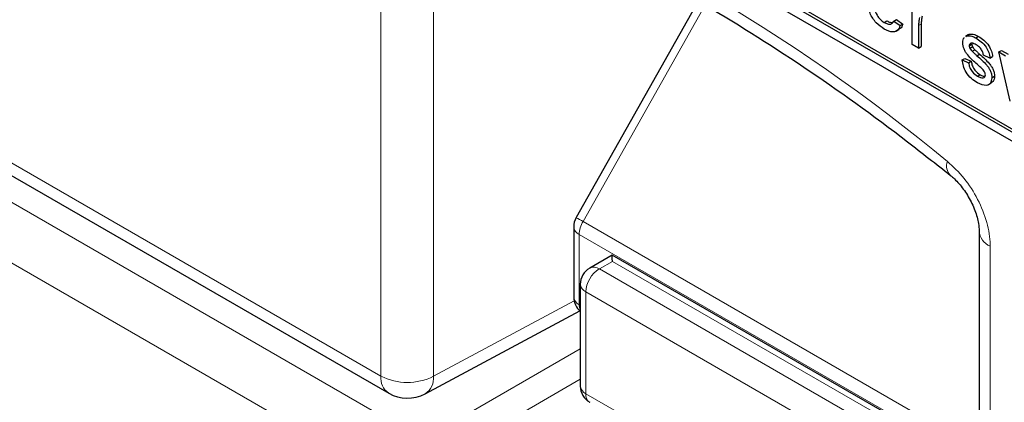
# Paper-space layout 'Blatt2' of a CAD drawing. Header units: millimetres. Extents: x 5 to 418, y 2 to 292.
# Tile 9 of 64: x 89.97 to 103.09, y 150.27 to 155.37. Entities that reach past the tile are written whole.
import ezdxf

# ---------------------------------------------------------------- set-up
doc = ezdxf.new("R2010")
doc.units = ezdxf.units.MM

psp = doc.layouts.new('Blatt2')

# ---------------------------------------------------------------- linework, layer by layer
at = {"color": 7, "linetype": 'Continuous', "lineweight": 25}
for p, q in [((89.97, 161.387), (107.648, 151.182)), ((94.531, 158.918), (107.683, 151.325)), ((94.496, 158.897), (107.648, 151.305)), ((99.023, 155.633), (97.386, 152.732)), ((101.864, 155.042), (101.864, 155.609)), ((101.621, 155.352), (101.656, 155.373)), ((101.656, 155.373), (101.74, 155.314)), ((101.493, 155.337), (101.528, 155.357)), ((101.621, 155.352), (101.705, 155.294)), ((101.651, 155.219), (101.691, 155.242)), ((101.705, 155.294), (101.74, 155.314)), ((101.95, 155.294), (101.95, 154.993)), ((101.986, 155.314), (101.986, 155.013)), ((102.614, 155.173), (102.575, 155.15)), ((102.581, 155.149), (102.594, 155.159)), ((102.594, 155.159), (102.629, 155.179)), ((102.616, 155.17), (102.629, 155.179)), ((102.714, 155.129), (102.749, 155.149)), ((101.95, 154.993), (101.864, 155.042)), ((101.95, 154.993), (101.986, 155.013)), ((102.626, 155.025), (102.661, 155.046)), ((102.635, 154.991), (102.67, 155.011)), ((102.663, 155.058), (102.661, 155.046)), ((102.531, 154.837), (102.566, 154.857)), ((102.566, 154.857), (102.652, 154.817)), ((102.663, 154.951), (102.698, 154.972)), ((102.728, 154.892), (102.764, 154.913)), ((102.901, 154.861), (102.815, 154.901)), ((102.901, 154.861), (102.937, 154.882)), ((103.019, 154.943), (103.055, 154.963)), ((103.173, 154.287), (103.019, 154.943)), ((103.019, 154.943), (103.109, 154.891)), ((103.055, 154.963), (103.144, 154.911)), ((102.531, 154.837), (102.617, 154.797)), ((102.617, 154.797), (102.652, 154.817)), ((102.736, 154.619), (102.771, 154.639)), ((102.927, 154.599), (102.962, 154.62)), ((102.88, 154.503), (102.92, 154.526)), ((88.159, 154.275), (94.888, 150.39)), ((97.354, 152.609), (97.354, 151.673)), ((102.758, 152.556), (102.758, 146.136)), ((97.866, 152.232), (97.567, 152.059)), ((101.841, 149.937), (97.866, 152.232)), ((97.442, 151.843), (97.442, 150.485)), ((95.375, 150.383), (97.434, 151.489))]:
    psp.add_line(p, q, dxfattribs=at)
at = {"color": 7, "linetype": 'Continuous', "lineweight": 18}
for p, q in [((94.785, 150.619), (94.785, 157.039)), ((95.486, 157.035), (95.486, 150.615)), ((99.115, 155.582), (97.479, 152.681)), ((101.95, 155.294), (101.986, 155.314)), ((88.055, 154.504), (94.785, 150.619)), ((88.403, 153.779), (95.344, 149.772)), ((94.82, 149.265), (88.056, 153.17)), ((97.479, 152.681), (102.758, 149.633)), ((97.427, 152.507), (102.758, 149.429)), ((97.427, 152.507), (97.427, 151.57)), ((102.904, 152.351), (102.904, 145.932)), ((97.869, 152.149), (97.696, 152.049)), ((101.594, 149.999), (97.869, 152.149)), ((97.696, 152.049), (101.414, 149.902)), ((101.234, 149.594), (97.516, 151.741)), ((97.516, 151.741), (97.516, 150.383)), ((95.486, 150.615), (97.359, 151.623)), ((97.427, 151.57), (97.442, 151.562)), ((95.344, 149.772), (97.442, 150.984)), ((97.442, 150.575), (95.521, 149.466)), ((97.516, 150.383), (101.234, 148.236))]:
    psp.add_line(p, q, dxfattribs=at)
for centre, radius, start, end in [((87.058, 135.078), 23.918, 50.3039, 69.7014), ((102.506, 153.422), 0.182, 160.8667, 224.0633), ((96.291, 150.615), 2.383, 60.1027, 62.6431), ((97.788, 152.494), 0.361, 148.8569, 178.043), ((97.474, 152.617), 0.12, 184.1319, 247.1875), ((102.997, 152.572), 0.24, 183.5988, 247.2438), ((97.898, 151.724), 0.383, 121.979, 177.4443), ((97.622, 151.941), 0.13, 55.6469, 114.8656), ((97.565, 151.854), 0.123, 185.0904, 246.229), ((97.474, 151.681), 0.12, 184.1319, 247.1875), ((97.587, 151.565), 0.16, 177.9545, 205.2125), ((95.023, 150.589), 0.24, 172.8273, 235.8616), ((95.139, 151.303), 0.77, 242.6567, 296.7661), ((95.236, 150.591), 0.251, 303.6643, 5.5215), ((97.565, 150.496), 0.123, 185.0904, 246.229), ((97.641, 150.37), 0.126, 174.3618, 234.326)]:
    psp.add_arc(centre, radius, start, end, dxfattribs=at)
at = {"color": 7, "linetype": 'Continuous', "lineweight": 25}
for centre, radius, start, end in [((97.604, 152.609), 0.25, 150.5774, 180), ((97.692, 151.843), 0.25, 119.9972, 180), ((97.604, 151.673), 0.25, 180, 229.7258), ((95.138, 150.823), 0.5, 240.0027, 298.2656), ((97.692, 150.485), 0.25, 180, 240.0027)]:
    psp.add_arc(centre, radius, start, end, dxfattribs=at)
psp.add_ellipse((97.866, 151.943), major_axis=(0, 0.289), ratio=0.015248, start_param=5.50652, end_param=6.274383, dxfattribs=at)
for points, knots in [([(95.544, 157.243), (95.781, 157.156), (96.473, 156.904), (97.635, 156.383), (99.026, 155.637), (100.42, 154.761), (101.537, 153.96), (102.184, 153.447), (102.374, 153.296)], [0, 0, 0, 0, 0.106109, 0.308603, 0.511101, 0.713584, 0.916095, 1, 1, 1, 1]), ([(101.491, 155.248), (101.455, 155.273), (101.382, 155.322), (101.301, 155.448), (101.264, 155.569), (101.261, 155.636), (101.26, 155.67)], [0, 0, 0, 0, 0.279954, 0.558656, 0.778993, 1, 1, 1, 1]), ([(101.346, 155.6), (101.349, 155.573), (101.354, 155.519), (101.39, 155.436), (101.44, 155.372), (101.475, 155.348), (101.493, 155.337)], [0, 0, 0, 0, 0.280635, 0.559691, 0.779659, 1, 1, 1, 1]), ([(101.964, 155.4), (101.959, 155.381), (101.952, 155.348), (101.951, 155.311), (101.95, 155.294)], [0, 0, 0, 0, 0.559867, 1, 1, 1, 1]), ([(101.999, 155.42), (101.995, 155.402), (101.987, 155.369), (101.986, 155.331), (101.986, 155.314)], [0, 0, 0, 0, 0.559867, 1, 1, 1, 1]), ([(101.705, 155.294), (101.695, 155.271), (101.676, 155.226), (101.601, 155.197), (101.533, 155.228), (101.491, 155.248)], [0, 0, 0, 0, 0.280608, 0.560827, 1, 1, 1, 1]), ([(101.493, 155.337), (101.507, 155.329), (101.537, 155.314), (101.588, 155.309), (101.608, 155.336), (101.621, 155.352)], [0, 0, 0, 0, 0.281282, 0.561901, 1, 1, 1, 1]), ([(101.528, 155.357), (101.543, 155.349), (101.569, 155.335), (101.592, 155.335), (101.602, 155.336)], [0, 0, 0, 0, 0.580828, 1, 1, 1, 1]), ([(101.74, 155.314), (101.732, 155.289), (101.721, 155.257), (101.694, 155.248), (101.688, 155.246)], [0, 0, 0, 0, 0.775995, 1, 1, 1, 1]), ([(102.54, 155.065), (102.541, 155.093), (102.542, 155.122), (102.559, 155.134), (102.56, 155.134)], [0, 0, 0, 0, 0.9416013, 1, 1, 1, 1]), ([(102.594, 155.159), (102.615, 155.159), (102.652, 155.161), (102.695, 155.139), (102.714, 155.129)], [0, 0, 0, 0, 0.558941, 1, 1, 1, 1]), ([(102.629, 155.179), (102.65, 155.18), (102.688, 155.181), (102.73, 155.159), (102.749, 155.149)], [0, 0, 0, 0, 0.558941, 1, 1, 1, 1]), ([(102.714, 155.129), (102.738, 155.113), (102.786, 155.082), (102.85, 155.015), (102.89, 154.933), (102.898, 154.885), (102.901, 154.861)], [0, 0, 0, 0, 0.280734, 0.560417, 0.779435, 1, 1, 1, 1]), ([(102.749, 155.149), (102.773, 155.134), (102.821, 155.103), (102.886, 155.035), (102.925, 154.953), (102.933, 154.906), (102.937, 154.882)], [0, 0, 0, 0, 0.280734, 0.560417, 0.779435, 1, 1, 1, 1]), ([(102.731, 154.777), (102.687, 154.815), (102.632, 154.863), (102.577, 154.939), (102.548, 154.996), (102.543, 155.037), (102.54, 155.065)], [0, 0, 0, 0, 0.501321, 0.626593, 0.751823, 1, 1, 1, 1]), ([(102.72, 155.036), (102.699, 155.047), (102.668, 155.065), (102.638, 155.056), (102.627, 155.042), (102.626, 155.031), (102.626, 155.025)], [0, 0, 0, 0, 0.499759, 0.749102, 0.874563, 1, 1, 1, 1]), ([(102.626, 155.025), (102.626, 155.019), (102.627, 155.008), (102.632, 154.996), (102.635, 154.991)], [0, 0, 0, 0, 0.559193, 1, 1, 1, 1]), ([(102.635, 154.991), (102.639, 154.982), (102.648, 154.968), (102.658, 154.957), (102.663, 154.951)], [0, 0, 0, 0, 0.559128, 1, 1, 1, 1]), ([(102.661, 155.046), (102.662, 155.039), (102.662, 155.028), (102.668, 155.016), (102.67, 155.011)], [0, 0, 0, 0, 0.559193, 1, 1, 1, 1]), ([(102.67, 155.011), (102.675, 155.003), (102.683, 154.989), (102.694, 154.977), (102.698, 154.972)], [0, 0, 0, 0, 0.559128, 1, 1, 1, 1]), ([(102.815, 154.901), (102.812, 154.917), (102.806, 154.948), (102.771, 155.002), (102.739, 155.023), (102.72, 155.036)], [0, 0, 0, 0, 0.280305, 0.560238, 1, 1, 1, 1]), ([(102.663, 154.951), (102.675, 154.94), (102.697, 154.92), (102.719, 154.901), (102.728, 154.892)], [0, 0, 0, 0, 0.559983, 1, 1, 1, 1]), ([(102.698, 154.972), (102.711, 154.961), (102.732, 154.94), (102.754, 154.921), (102.764, 154.913)], [0, 0, 0, 0, 0.559983, 1, 1, 1, 1]), ([(102.728, 154.892), (102.773, 154.853), (102.829, 154.804), (102.888, 154.729), (102.911, 154.685), (102.925, 154.64), (102.926, 154.613), (102.927, 154.599)], [0, 0, 0, 0, 0.500446, 0.625388, 0.750268, 0.875065, 1, 1, 1, 1]), ([(102.764, 154.913), (102.808, 154.873), (102.864, 154.825), (102.923, 154.749), (102.946, 154.706), (102.96, 154.66), (102.962, 154.633), (102.962, 154.62)], [0, 0, 0, 0, 0.500446, 0.625388, 0.750268, 0.875065, 1, 1, 1, 1]), ([(102.735, 154.53), (102.708, 154.547), (102.653, 154.581), (102.584, 154.665), (102.545, 154.756), (102.536, 154.81), (102.531, 154.837)], [0, 0, 0, 0, 0.28074, 0.559298, 0.779305, 1, 1, 1, 1]), ([(102.617, 154.797), (102.621, 154.777), (102.627, 154.737), (102.669, 154.664), (102.711, 154.636), (102.736, 154.619)], [0, 0, 0, 0, 0.281313, 0.561062, 1, 1, 1, 1]), ([(102.652, 154.817), (102.656, 154.797), (102.663, 154.758), (102.705, 154.684), (102.746, 154.656), (102.771, 154.639)], [0, 0, 0, 0, 0.281313, 0.561062, 1, 1, 1, 1]), ([(102.812, 154.702), (102.797, 154.717), (102.77, 154.743), (102.743, 154.767), (102.731, 154.777)], [0, 0, 0, 0, 0.55979, 1, 1, 1, 1]), ([(102.927, 154.599), (102.923, 154.572), (102.915, 154.517), (102.843, 154.481), (102.776, 154.511), (102.735, 154.53)], [0, 0, 0, 0, 0.279921, 0.560035, 1, 1, 1, 1]), ([(102.736, 154.619), (102.749, 154.612), (102.775, 154.598), (102.81, 154.593), (102.836, 154.606), (102.839, 154.628), (102.841, 154.639)], [0, 0, 0, 0, 0.2811901, 0.5609519, 0.781099, 1, 1, 1, 1]), ([(102.771, 154.639), (102.784, 154.632), (102.807, 154.619), (102.827, 154.618), (102.835, 154.618)], [0, 0, 0, 0, 0.5965027, 1, 1, 1, 1]), ([(102.841, 154.639), (102.84, 154.645), (102.839, 154.657), (102.829, 154.68), (102.818, 154.693), (102.812, 154.702)], [0, 0, 0, 0, 0.279801, 0.559809, 1, 1, 1, 1]), ([(102.962, 154.62), (102.96, 154.59), (102.955, 154.547), (102.926, 154.535), (102.916, 154.532)], [0, 0, 0, 0, 0.679019, 1, 1, 1, 1]), ([(102.375, 153.294), (102.379, 153.291), (102.418, 153.263), (102.508, 153.169), (102.619, 153.011), (102.707, 152.828), (102.753, 152.661), (102.756, 152.588), (102.757, 152.557)], [0, 0, 0, 0, 0.02725, 0.217947, 0.420663, 0.632803, 0.84453, 1, 1, 1, 1])]:
    psp.add_open_spline(points, degree=3, knots=knots, dxfattribs=at)
at = {"color": 7, "linetype": 'Continuous', "lineweight": 18}
psp.add_open_spline([(102.904, 152.351), (102.904, 152.359), (102.904, 152.458), (102.871, 152.668), (102.748, 152.978), (102.564, 153.269), (102.411, 153.411), (102.334, 153.482)], degree=3, knots=[0, 0, 0, 0, 0.019366, 0.26451, 0.509653, 0.754827, 1, 1, 1, 1], dxfattribs=at)

doc.saveas('drawing.dxf')
